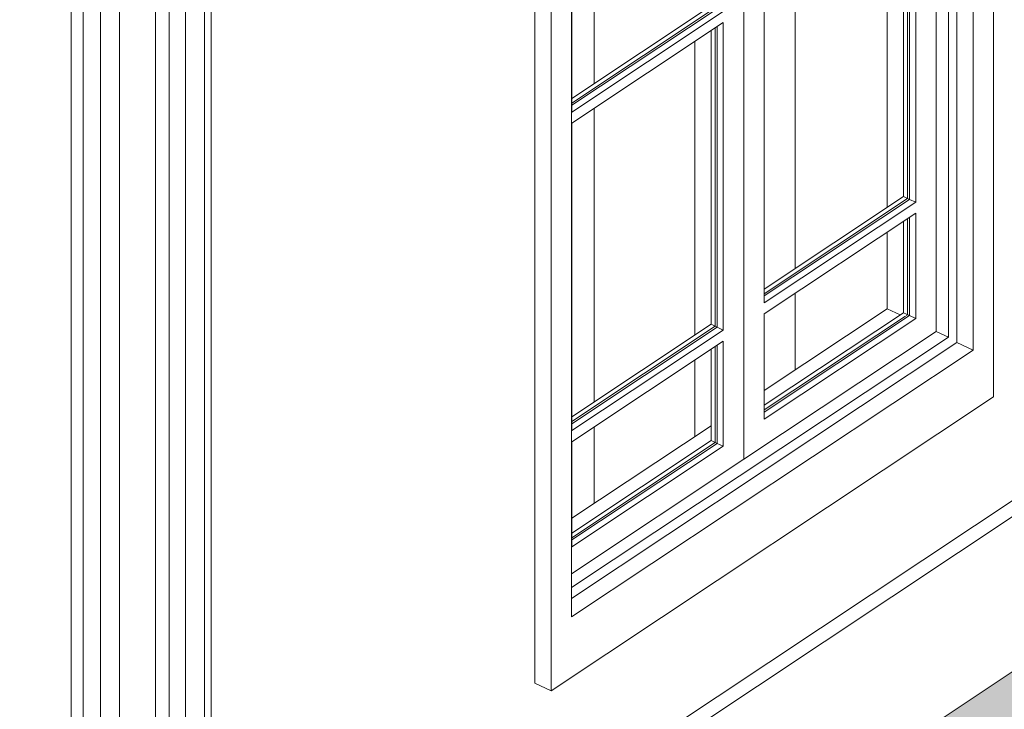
# Model space of a CAD drawing. Header units: millimetres. Extents: x -46876 to 9452, y -13755 to 24767.
# Tile 16 of 55: x -9156 to -7304, y -7061 to -5764. Entities that reach past the tile are written whole.
import ezdxf

# ---------------------------------------------------------------- set-up
doc = ezdxf.new("R2010")
doc.units = ezdxf.units.MM
for name, color, linetype, lineweight in [('A-FLOR', 192, 'Continuous', 9), ('A-FLOR-PATT', 8, 'Continuous', 9), ('A-GENM', 13, 'Continuous', 9), ('A-GLAZ', 151, 'Continuous', 9), ('A-WALL', 113, 'Continuous', 9)]:
    doc.layers.add(name, color=color, linetype=linetype, lineweight=lineweight)

# ---------------------------------------------------------------- blocks, each defined once
blk = doc.blocks.new('Window_CV - Window_CV - 2 divisões-4329175-3D - CAPA')
at = {"layer": 'A-GLAZ'}
for p, q in [((-7324.3, -6473.2), (-7324.3, -4769.5)), ((-7362.7, -4845), (-7362.7, -6385.5)), ((-7393.4, -4865.4), (-7393.4, -6371.3)), ((-7393.4, -4865.4), (-7393.4, -6371.3)), ((-7409.4, -6361.1), (-7409.4, -4876)), ((-7432.5, -5235.5), (-7432.5, -6350.5)), ((-8187.6, -5308.1), (-8187.6, -7011.8)), ((-8156.9, -5322.3), (-8156.9, -7026)), ((-8118.5, -6887.2), (-8118.5, -5346.7)), ((-7794.3, -5475.7), (-7794.3, -6590.7)), ((-7794.3, -6590.7), (-7794.3, -5475.7)), ((-7482.4, -6102.1), (-7482.4, -5537.2)), ((-7470.9, -5529.5), (-7470.9, -6107.4)), ((-7493.9, -6096.8), (-7493.9, -5544.8)), ((-7486.3, -5539.7), (-7486.3, -6100.3)), ((-7524.6, -6117.2), (-7524.6, -5565.2)), ((-7697.6, -6232), (-7697.6, -5680)), ((-7697.6, -5680), (-7697.6, -6232)), ((-8075.5, -5712.3), (-8075.5, -5884.1)), ((-8075.5, -5884.1), (-8075.5, -5712.3)), ((-7755.9, -6296.6), (-7755.9, -5718.7)), ((-8117.8, -5912.2), (-7855.8, -5738.3)), ((-8117.8, -5938.2), (-8117.8, -5740.4)), ((-7848.1, -5741.9), (-8117.8, -5920.9)), ((-8117.8, -5925.2), (-7844.3, -5743.6)), ((-7832.8, -5749), (-8117.8, -5938.2)), ((-8117.8, -5959), (-7832.8, -5769.8)), ((-7844.3, -6342.4), (-7844.3, -5777.4)), ((-7832.8, -5769.8), (-7832.8, -6347.7)), ((-7855.8, -6337), (-7855.8, -5785.1)), ((-7848.1, -5780), (-7848.1, -6340.6)), ((-7886.5, -6357.4), (-7886.5, -5805.4)), ((-7886.5, -5805.4), (-7886.5, -6357.4)), ((-8075.5, -5930.9), (-8075.5, -6482.8)), ((-8075.5, -6482.8), (-8075.5, -5930.9)), ((-8117.8, -6536.9), (-8117.8, -5959)), ((-7755.9, -6270.7), (-7493.9, -6096.8)), ((-7486.3, -6100.3), (-7755.9, -6279.4)), ((-7755.9, -6283.7), (-7482.4, -6102.1)), ((-7470.9, -6107.4), (-7755.9, -6296.6)), ((-7482.4, -6102.1), (-7493.9, -6096.8)), ((-7482.4, -6102.1), (-7486.3, -6100.3)), ((-7470.9, -6107.4), (-7482.4, -6102.1)), ((-7755.9, -6317.5), (-7470.9, -6128.2)), ((-7470.9, -6326), (-7470.9, -6128.2)), ((-7493.9, -6315.4), (-7493.9, -6143.5)), ((-7486.3, -6138.4), (-7486.3, -6318.9)), ((-7482.4, -6135.9), (-7482.4, -6320.7)), ((-7524.6, -6307.9), (-7524.6, -6163.9)), ((-7697.6, -6422.7), (-7697.6, -6278.7)), ((-7697.6, -6278.7), (-7697.6, -6422.7)), ((-7755.9, -6461.5), (-7524.6, -6307.9)), ((-7755.9, -6489.3), (-7493.9, -6315.4)), ((-7499.9, -6319.3), (-7524.6, -6307.9)), ((-7482.4, -6320.7), (-7493.9, -6315.4)), ((-7755.9, -6317.5), (-7755.9, -6515.2)), ((-7482.4, -6320.7), (-7755.9, -6502.3)), ((-7490.3, -6321.6), (-7755.9, -6497.9)), ((-7755.9, -6515.2), (-7470.9, -6326)), ((-7486.3, -6318.9), (-7488.6, -6320.5)), ((-7482.4, -6320.7), (-7486.3, -6318.9)), ((-7470.9, -6326), (-7482.4, -6320.7)), ((-8117.8, -6511), (-7855.8, -6337)), ((-7848.1, -6340.6), (-8117.8, -6519.6)), ((-8117.8, -6523.9), (-7844.3, -6342.4)), ((-7832.8, -6347.7), (-8117.8, -6536.9)), ((-7855.8, -6337), (-7844.3, -6342.4)), ((-7844.3, -6342.4), (-7848.1, -6340.6)), ((-7844.3, -6342.4), (-7832.8, -6347.7)), ((-7432.5, -6350.5), (-7794.3, -6590.7)), ((-7409.4, -6361.1), (-7432.5, -6350.5)), ((-8118.5, -6831.8), (-7409.4, -6361.1)), ((-8117.8, -6557.7), (-7832.8, -6368.5)), ((-7832.8, -6566.3), (-7832.8, -6368.5)), ((-7393.4, -6371.3), (-8118.5, -6852.7)), ((-7393.4, -6371.3), (-8118.5, -6852.7)), ((-7362.7, -6385.5), (-8118.5, -6887.2)), ((-7855.8, -6555.6), (-7855.8, -6383.8)), ((-7848.1, -6378.7), (-7848.1, -6559.2)), ((-7844.3, -6376.1), (-7844.3, -6560.9)), ((-7393.4, -6371.3), (-7362.7, -6385.5)), ((-7886.5, -6548.1), (-7886.5, -6404.2)), ((-7886.5, -6404.2), (-7886.5, -6548.1)), ((-8156.9, -7026), (-7324.3, -6473.2)), ((-8117.8, -6701.7), (-7855.8, -6527.8)), ((-8075.5, -6529.6), (-8075.5, -6673.6)), ((-8075.5, -6673.6), (-8075.5, -6529.6)), ((-8117.8, -6729.6), (-7855.8, -6555.6)), ((-7844.3, -6560.9), (-7855.8, -6555.6)), ((-8117.8, -6557.7), (-8117.8, -6755.5)), ((-7848.1, -6559.2), (-8117.8, -6738.2)), ((-7844.3, -6560.9), (-8117.8, -6742.5)), ((-8117.8, -6755.5), (-7832.8, -6566.3)), ((-7844.3, -6560.9), (-7848.1, -6559.2)), ((-7832.8, -6566.3), (-7844.3, -6560.9)), ((-7794.3, -6590.7), (-8118.5, -6805.9)), ((-8187.6, -7011.8), (-8156.9, -7026))]:
    blk.add_line(p, q, dxfattribs=at)
blk = doc.blocks.new('Generic Models 17 - Generic Models 17-3093004-3D - CAPA')
at = {"layer": 'A-GENM'}
for p, q in [((-8796.5, -7546), (-8796.5, -5331)), ((-8808.7, -7534.3), (-8808.7, -5410)), ((-8844.5, -5447.1), (-8844.5, -7515.4)), ((-8844.5, -5447.1), (-8844.5, -7515.4)), ((-9059.7, -7694.8), (-9059.7, -5479.8)), ((-8875.3, -5467.2), (-8875.3, -7497.9)), ((-8875.3, -7497.9), (-8875.3, -5467.2)), ((-8875.3, -7497.9), (-8875.3, -5467.2)), ((-9036.7, -5490.5), (-9036.7, -7705.5)), ((-9004.6, -5510.8), (-9004.6, -7642.6)), ((-8968.8, -7627.3), (-8968.8, -5529.7)), ((-8901.2, -7428.3), (-8901.2, -5622.3))]:
    blk.add_line(p, q, dxfattribs=at)
blk = doc.blocks.new('Embasamento - Embasamento-4325691-3D - CAPA')
at = {"layer": 'A-GENM'}
for p, q in [((-6381.5, -6065.9), (-8734.3, -7627.9)), ((-8710.1, -7642.1), (-6354.6, -6078.3)), ((-6354.6, -6369.7), (-8736, -7950.7))]:
    blk.add_line(p, q, dxfattribs=at)

msp = doc.modelspace()

# ---------------------------------------------------------------- hatches: boundary and pattern name
at = {"layer": 'A-FLOR-PATT'}
msp.add_hatch(color=256, dxfattribs=at).paths.add_polyline_path([(-9658.5, -9061.3), (-9497.3, -9059.3), (-9308, -9047.7), (-9153.6, -9031.5), (-9021.9, -9012.7), (-8869.3, -8983.9), (-8721.1, -8948.7), (-8578.2, -8907.4), (-8441.5, -8860.1), (-8311.7, -8807.1), (-8189.5, -8748.8), (5156, 111.2), (4426.6, 448), (4030.9, 185.3), (4024.5, 353.9), (4020.1, 518), (509.6, -1812.6), (509.6, -1849.3), (226.2, -2037.5), (193.6, -2022.4), (-8736, -7950.7), (-8736, -7987.4), (-9019.4, -8175.6), (-9052, -8160.5), (-9176, -8242.9), (-10336.6, -7706.9), (-10336.6, -7742.9), (-10402.2, -7784.8), (-10477.4, -7749), (-10475.9, -7694.9), (-10455, -7681), (-10455, -7652.2), (-10746.5, -7517.6), (-10746.5, -7492.3), (-11630.3, -7084.2), (-11652.7, -7099.1), (-13380.6, -6301.1), (-13382.1, -6275.2), (-14264.4, -5867.7), (-14318.8, -5903.9), (-14439.1, -5849.9), (-15495.9, -6551.5), (-10137.1, -9026.2), (-9979.4, -9044.7), (-9819.5, -9056.4)], flags=0)

# ---------------------------------------------------------------- linework, layer by layer
at = {"layer": 'A-FLOR'}
msp.add_line((193.6, -2022.4), (-8736, -7950.7), dxfattribs=at)
at = {"layer": 'A-WALL'}
for p, q in [((-7393.4, -4865.4), (-7393.4, -6371.3)), ((-7393.4, -6371.3), (-8118.5, -6852.7))]:
    msp.add_line(p, q, dxfattribs=at)

# ---------------------------------------------------------------- block references
at = {"layer": 'A-GENM'}
for name in ['Embasamento - Embasamento-4325691-3D - CAPA', 'Generic Models 17 - Generic Models 17-3093004-3D - CAPA']:
    msp.add_blockref(name, (0, 0), dxfattribs=at)
at = {"layer": 'A-GLAZ'}
msp.add_blockref('Window_CV - Window_CV - 2 divisões-4329175-3D - CAPA', (0, 0), dxfattribs=at)

doc.saveas('drawing.dxf')
